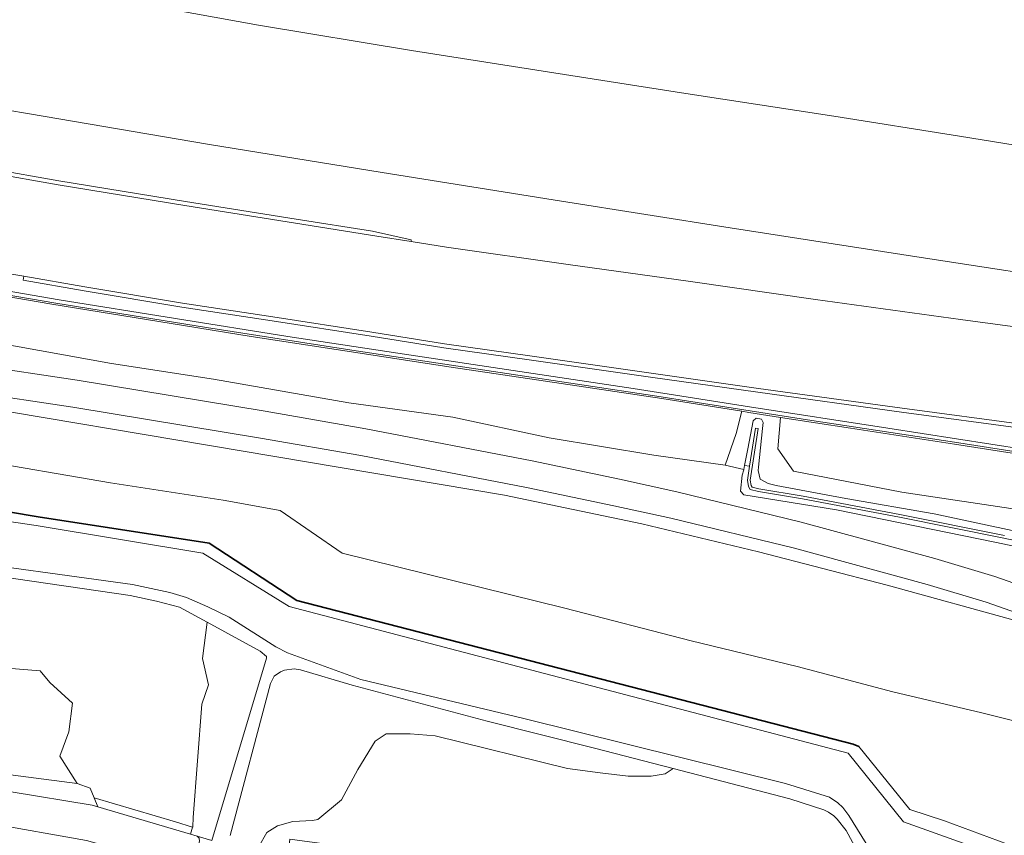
# Model space of a CAD drawing. Header units: metres. Extents: x 110065 to 112666, y 425872 to 427362.
# Tile 77 of 104: x 111284 to 111413, y 426920 to 427027. Entities that reach past the tile are written whole.
import ezdxf

# ---------------------------------------------------------------- set-up
doc = ezdxf.new("R2010")
doc.units = ezdxf.units.M
for name, color, linetype, lineweight in [('B-WE-GK-BESCHOEIING-G', 130, 'GK-BESCHOEIING', 35), ('B-WE-GR-BEPLANTING_CULTUUR_BOSPLANTSOEN-GV', 90, 'GR-PLANTSOEN', 18), ('B-WE-GR-GRAS-GV', 60, 'Continuous', 13), ('B-WE-GR-GROENVOORZIENING-GV', 80, 'Continuous', 18), ('B-WE-GR-STRUIK-GV', 90, 'Continuous', 13), ('B-WE-IE-TERREINAFSCHEIDING_KUNSTMATIG_HEKWERK-G', 20, 'IE-TERREINAFSCHEIDING-KUNSTMATIG', 18), ('B-WE-IE-TERREINAFSCHEIDING_KUNSTMATIG_MUUR-GV', 90, 'IE-TERREINAFSCHEIDING-KUNSTMATIG-DICHT', 18), ('B-WE-KW-KUNSTWERK_GELUIDSWERING-G', 170, 'Continuous', 18), ('B-WE-OG-WATER-GV', 130, 'Continuous', 18), ('B-WE-VH-VERHARDING_ASFALT-GV', 252, 'Continuous', 18), ('B-WE-VH-VERHARDING_BETONSTRAATSTEEN-GV', 252, 'Continuous', 18), ('B-WE-VH-VERHARDING_GESLOTEN-GV', 7, 'Continuous', 18), ('B-WE-VH-VERHARDING_OPEN-GV', 252, 'Continuous', 18)]:
    doc.layers.add(name, color=color, linetype=linetype, lineweight=lineweight)
doc.linetypes.add('GK-BESCHOEIING', pattern='A,30,-5,[1,NLCS.SHX,S=1,R=0,X=0,Y=0],-5', length=40)
doc.linetypes.add('GR-PLANTSOEN', pattern='A,0,[179,NLCS.SHX,S=2,R=0,X=0,Y=0],-4', length=4)
doc.linetypes.add('IE-TERREINAFSCHEIDING-KUNSTMATIG', pattern='A,4,[82,NLCS.SHX,S=0.75,R=90,X=0,Y=0],4,-2', length=10)
doc.linetypes.add('IE-TERREINAFSCHEIDING-KUNSTMATIG-DICHT', pattern='A,8,-1,[82,NLCS.SHX,S=0.75,R=90,X=0,Y=0],-1', length=10)

msp = doc.modelspace()

# ---------------------------------------------------------------- linework, layer by layer
at = {"layer": 'B-WE-GK-BESCHOEIING-G', "flags": 128}
msp.add_lwpolyline([(111173.426, 426942.96), (111174.936, 426949.263), (111183.655, 426957.692), (111202.168, 426958.57), (111213.193, 426959.348), (111224.728, 426968.328), (111242.72, 426963.285), (111247.083, 426968.047), (111286.619, 426961.422), (111309.049, 426957.935), (111320.571, 426950.406), (111393.638, 426931.552), (111394.389, 426931.245)], dxfattribs=at)
at = {"layer": 'B-WE-GR-BEPLANTING_CULTUUR_BOSPLANTSOEN-GV', "flags": 128}
for points in [[(111218.16, 426985.797), (111214.646, 426986.303), (111214.297, 426985.108), (111211.769, 426976.441), (111213.208, 426976.046), (111226.929, 426971.999), (111228.784, 426971.619), (111229.441, 426971.66), (111233.757, 426976.132), (111277.717, 426969.011), (111296.113, 426965.89), (111310.914, 426963.602), (111318.386, 426962.245), (111326.513, 426956.645), (111355.766, 426949.401), (111372.353, 426945.116), (111386.273, 426941.766), (111398.856, 426938.443), (111410.519, 426935.653), (111430.237, 426930.738), (111436.749, 426928.983), (111443.75, 426921.501), (111446.281, 426918.685), (111446.625, 426917.968), (111446.511, 426917.399), (111445.475, 426915.594), (111453.459, 426906.813), (111454.262, 426906.454), (111457.135, 426906.255), (111459.121, 426906.161), (111464.24, 426906.271), (111465.089, 426906.388), (111467.11, 426910.505), (111471.771, 426920.409), (111472.34, 426921.321), (111473.241, 426921.78), (111474.443, 426922.167), (111474.252, 426923.035), (111472.117, 426924.865), (111470.03, 426926.048), (111429.261, 426942.467), (111415.555, 426947.615), (111398.092, 426952.416), (111381.186, 426956.799), (111365.88, 426960.486), (111347.861, 426964.243), (111240.176, 426982.375), (111218.16, 426985.797), (111218.16, 426985.797)], [(111298.677, 426951.066), (111281.538, 426953.568), (111280.712, 426950.416), (111279.15, 426945.611), (111280.303, 426942.601), (111282.013, 426941.599), (111286.864, 426941.208), (111288.149, 426939.65), (111291.096, 426936.938), (111290.646, 426933.189), (111289.443, 426929.969), (111291.744, 426926.41), (111293.423, 426925.797), (111293.962, 426924.497), (111304.649, 426921.348), (111306.89, 426920.68), (111306.901, 426920.721), (111306.943, 426921.938), (111308.108, 426936.807), (111308.958, 426939.359), (111308.169, 426942.807), (111308.809, 426947.576), (111305.178, 426949.556), (111302.138, 426950.334), (111298.677, 426951.066), (111298.677, 426951.066)], [(111338.725, 426932.651), (111335.446, 426932.936), (111332.309, 426932.936), (111330.883, 426931.938), (111328.602, 426928.231), (111326.463, 426924.238), (111323.326, 426921.672), (111322.613, 426921.529), (111320.046, 426921.387), (111318.05, 426920.816), (111316.624, 426919.961), (111315.547, 426918.035), (111315.729, 426917.98), (111319.48, 426917.52), (111319.673, 426919.065), (111344.654, 426915.699), (111346.241, 426915.477), (111345.607, 426910.948), (111349.631, 426910.41), (111349.575, 426910.002), (111349.963, 426910.045), (111366.569, 426905.151), (111367.031, 426904.777), (111367.791, 426907.33), (111368.214, 426908.971), (111385.645, 426903.95), (111384.105, 426898.568), (111387.484, 426897.552), (111388.26, 426896.833), (111386.73, 426891.689), (111387.348, 426891.443), (111389.629, 426888.592), (111390.912, 426886.881), (111391.483, 426884.314), (111392.053, 426881.462), (111396.33, 426865.785), (111398.785, 426875.135), (111404.525, 426894.298), (111404.871, 426896.248), (111404.856, 426897.853), (111404.437, 426899.036), (111401.236, 426904.52), (111392.698, 426920.217), (111391.538, 426921.721), (111391.088, 426922.168), (111390.41, 426922.639), (111389.788, 426922.938), (111385.313, 426924.386), (111369.989, 426928.351), (111368.954, 426927.661), (111367.1, 426927.375), (111364.106, 426927.375), (111360.399, 426927.803), (111356.121, 426928.373), (111338.725, 426932.651), (111338.725, 426932.651)], [(111304.649, 426921.348), (111293.962, 426924.497), (111294.455, 426923.309), (111304.365, 426920.389), (111306.612, 426919.72), (111306.89, 426920.68), (111304.649, 426921.348), (111304.649, 426921.348)]]:
    msp.add_lwpolyline(points, close=True, dxfattribs=at)
at = {"layer": 'B-WE-GR-GRAS-GV', "flags": 128}
for points in [[(111145.002, 427003.553), (111152.495, 427001.997), (111160.79, 427000.408), (111196.423, 426994.333), (111237.333, 426987.699), (111261.028, 426984.067), (111267.805, 426983.104), (111278.251, 426981.363), (111291.713, 426979.335), (111316.421, 426975.271), (111329.619, 426972.972), (111351.466, 426968.767), (111362.966, 426966.354), (111370.482, 426964.691), (111386.82, 426960.731), (111404.356, 426955.934), (111412.219, 426953.579), (111424.111, 426949.412)], [(111422.903, 426946.057), (111411.118, 426950.187), (111403.366, 426952.509), (111385.933, 426957.278), (111369.68, 426961.217), (111362.215, 426962.869), (111350.752, 426965.274), (111328.982, 426969.464), (111315.823, 426971.756), (111291.164, 426975.812), (111277.693, 426977.841), (111267.261, 426979.58), (111260.507, 426980.54), (111236.781, 426984.176), (111195.833, 426990.817), (111160.145, 426996.901), (111151.797, 426998.5), (111144.238, 427000.07)], [(111144.613, 426996.656), (111160.963, 426993.344), (111197.762, 426987.998), (111214.297, 426985.108), (111214.646, 426986.303), (111218.16, 426985.797), (111240.176, 426982.375), (111347.861, 426964.243), (111365.88, 426960.486), (111381.186, 426956.799), (111398.092, 426952.416), (111415.555, 426947.615)], [(111422.895, 426955.834), (111412.245, 426958.102), (111391.428, 426962.315), (111379.287, 426964.294), (111378.831, 426964.795), (111379.049, 426966.87), (111379.264, 426967.579), (111379.269, 426967.607), (111376.836, 426968.179), (111367.474, 426969.518), (111353.695, 426971.765), (111341.048, 426974.512), (111327.409, 426976.399), (111309.618, 426979.477), (111296.252, 426981.53), (111277.307, 426984.97)], [(111416.081, 426962.22), (111400.012, 426964.64), (111385.804, 426967.396), (111383.758, 426970.319), (111384.092, 426974.473), (111379.927, 426975.122), (111378.994, 426975.269), (111378.257, 426972.373), (111378.257, 426972.373), (111378.257, 426972.373), (111376.836, 426968.179), (111379.269, 426967.607), (111379.378, 426968.172), (111379.794, 426970.322), (111380.497, 426974.002), (111380.905, 426974.368), (111381.588, 426974.236), (111381.804, 426973.786), (111381.747, 426973), (111381.223, 426967.942), (111381.175, 426967.477), (111381.432, 426966.369), (111382.471, 426965.765), (111383.538, 426965.508), (111392.676, 426963.814), (111404.289, 426961.787), (111415.143, 426959.487)], [(111417.434, 426917.124), (111405.628, 426921.482), (111401.089, 426922.979), (111394.389, 426931.245), (111393.638, 426931.552), (111320.571, 426950.406), (111309.049, 426957.935), (111286.619, 426961.422), (111286.619, 426961.422), (111286.619, 426961.422), (111247.083, 426968.047), (111242.72, 426963.285), (111241.902, 426961.933), (111243.353, 426961.506), (111247.519, 426966.027), (111286.346, 426960.265), (111308.241, 426956.631), (111319.588, 426949.628), (111392.986, 426930.392), (111400.255, 426921.35), (111425.608, 426912.308)], [(111425.608, 426912.308), (111400.255, 426921.35), (111392.986, 426930.392), (111319.588, 426949.628), (111308.241, 426956.631), (111286.346, 426960.265), (111286.346, 426960.265), (111286.346, 426960.265), (111247.519, 426966.027)], [(111273.521, 426956.019), (111299.013, 426952.505), (111303.909, 426951.483), (111306.069, 426950.832), (111308.889, 426949.603), (111311.67, 426948.218), (111317.82, 426944.351), (111319.349, 426943.538), (111328.983, 426940.045), (111350.405, 426934.912), (111384.746, 426926.402), (111390.508, 426924.582), (111391.627, 426923.863), (111392.287, 426923.244), (111393.053, 426922.18), (111400.812, 426909.679)], [(111283.08, 426925.292), (111293.708, 426923.529), (111294.455, 426923.309), (111293.962, 426924.497), (111293.423, 426925.797), (111291.744, 426926.41), (111289.443, 426929.969), (111290.646, 426933.189), (111291.096, 426936.938), (111288.149, 426939.65), (111288.149, 426939.65), (111288.149, 426939.65), (111286.864, 426941.208), (111282.013, 426941.599)], [(111315.547, 426918.035), (111316.624, 426919.961), (111318.05, 426920.816), (111320.046, 426921.387), (111322.613, 426921.529), (111323.326, 426921.672), (111326.463, 426924.238), (111328.602, 426928.231), (111330.883, 426931.938), (111332.309, 426932.936), (111335.446, 426932.936), (111338.725, 426932.651), (111356.121, 426928.373), (111360.399, 426927.803), (111364.106, 426927.375), (111367.1, 426927.375), (111368.954, 426927.661), (111369.989, 426928.351), (111359.659, 426931.023), (111345.588, 426934.571), (111327.833, 426939.309), (111321.057, 426941.299), (111321.057, 426941.299), (111321.057, 426941.299), (111320.217, 426941.47), (111318.956, 426941.278), (111318.419, 426941.042), (111317.599, 426940.497), (111317.139, 426939.515), (111311.82, 426919.58)]]:
    msp.add_lwpolyline(points, dxfattribs=at)
msp.add_lwpolyline([(111315.748, 426943.792), (111308.809, 426947.576), (111308.169, 426942.807), (111308.958, 426939.359), (111308.108, 426936.807), (111306.943, 426921.938), (111306.901, 426920.721), (111306.89, 426920.68), (111306.612, 426919.72), (111307.477, 426919.462), (111309.394, 426918.892), (111316.612, 426942.842), (111316.588, 426943.075), (111315.748, 426943.792), (111315.748, 426943.792)], close=True, dxfattribs=at)
at = {"layer": 'B-WE-GR-GROENVOORZIENING-GV', "flags": 128}
for points in [[(111148.325, 427069.461), (111152.369, 427067.582), (111157.314, 427065.55), (111161.267, 427064.01), (111166.11, 427062.242), (111173.846, 427059.659), (111186.076, 427056.155), (111200.91, 427052.156), (111217.516, 427047.738), (111232.871, 427043.736), (111246.143, 427040.409), (111259.155, 427037.331), (111271.283, 427034.599), (111284.789, 427031.77), (111298.559, 427029.043), (111315.532, 427025.987), (111335.623, 427022.629), (111354.309, 427019.697), (111371.649, 427016.988), (111391.107, 427014.001), (111407.594, 427011.412), (111424.093, 427008.742)], [(111425.96, 426991.877), (111401.974, 426995.555), (111377.497, 426999.348), (111355.346, 427002.857), (111331.767, 427006.64), (111308.837, 427010.336), (111285.457, 427014.31), (111263.687, 427018.007), (111244.39, 427021.45), (111224.446, 427025.163), (111203.829, 427029.242), (111183.851, 427033.325), (111161.092, 427038.283), (111140.221, 427042.908)], [(111146.538, 427033.308), (111168.109, 427028.496), (111189.063, 427024.157), (111209.634, 427020.034), (111227.29, 427016.676), (111254.006, 427011.793), (111271.507, 427008.694), (111289.338, 427005.544), (111305.946, 427002.819), (111320.498, 427000.517), (111330.507, 426998.9), (111335.61, 426997.796), (111335.572, 426997.554), (111340.227, 426996.837), (111356.196, 426994.524), (111371.95, 426992.334), (111388.699, 426989.926), (111407.707, 426987.309), (111428.869, 426984.474)], [(111416.318, 426972.954), (111399.968, 426975.17), (111381.136, 426977.76), (111367.041, 426979.743), (111351.401, 426981.993), (111339.863, 426983.604), (111330.319, 426985.14), (111317.351, 426987.144), (111305.49, 426988.936), (111292.644, 426991.103), (111284.634, 426992.47), (111284.714, 426992.993), (111284.714, 426992.993), (111284.714, 426992.993), (111277.366, 426994.247), (111265.446, 426996.309), (111252.148, 426998.715), (111234.87, 427001.909), (111212.88, 427006.032), (111185.749, 427011.344), (111151.81, 427018.601), (111129.379, 427023.82)], [(111144.503, 427018.039), (111156.887, 427015.237), (111171.074, 427012.175), (111185.332, 427009.212), (111198.245, 427006.559), (111209.203, 427004.374), (111222.615, 427001.838), (111236.277, 426999.282), (111248.231, 426997.094), (111261.274, 426994.717), (111275.683, 426992.248), (111289.357, 426989.921), (111304.65, 426987.443), (111319.379, 426985.111), (111335.288, 426982.666), (111348.968, 426980.62), (111364.746, 426978.25), (111380.014, 426975.861), (111398.196, 426973.041), (111416.241, 426970.26)], [(111415.143, 426959.487), (111404.289, 426961.787), (111392.676, 426963.814), (111383.538, 426965.508), (111382.471, 426965.765), (111381.432, 426966.369), (111381.175, 426967.477), (111381.223, 426967.942), (111381.747, 426973), (111381.804, 426973.786), (111381.588, 426974.236), (111380.905, 426974.368), (111380.497, 426974.002), (111379.794, 426970.322), (111379.378, 426968.172), (111380.037, 426968.065), (111380.804, 426973.059), (111381.159, 426973.006), (111380.118, 426966.229), (111380.23, 426965.529), (111380.355, 426965.325), (111381.265, 426965.094), (111387.065, 426964.114), (111399.783, 426961.707), (111413.49, 426958.977)], [(111423.931, 426956.392), (111413.418, 426958.625), (111399.714, 426961.355), (111387.002, 426963.761), (111381.19, 426964.743), (111380.126, 426965.013), (111379.887, 426965.402), (111379.755, 426966.229), (111380.037, 426968.065), (111380.037, 426968.065), (111380.037, 426968.065), (111379.378, 426968.172), (111379.269, 426967.607), (111379.264, 426967.579), (111379.049, 426966.87), (111378.831, 426964.795), (111379.287, 426964.294), (111391.428, 426962.315), (111412.245, 426958.102), (111422.895, 426955.834)]]:
    msp.add_lwpolyline(points, dxfattribs=at)
at = {"layer": 'B-WE-GR-STRUIK-GV', "flags": 128}
msp.add_lwpolyline([(111277.307, 426984.97), (111296.252, 426981.53), (111309.618, 426979.477), (111327.409, 426976.399), (111341.048, 426974.512), (111353.695, 426971.765), (111367.474, 426969.518), (111376.836, 426968.179), (111378.257, 426972.373), (111378.994, 426975.269), (111378.994, 426975.269), (111378.994, 426975.269), (111368.501, 426976.929), (111353.233, 426979.227), (111340.863, 426981.081), (111325.723, 426983.364), (111314.601, 426985.108), (111304.093, 426986.78), (111288.408, 426989.326), (111275.824, 426991.47)], dxfattribs=at)
msp.add_lwpolyline([(111456.535, 426963.183), (111452.597, 426963.804), (111443.853, 426965.182), (111435.096, 426966.561), (111422.066, 426968.602), (111406.949, 426970.951), (111393.288, 426973.039), (111384.092, 426974.473), (111383.758, 426970.319), (111385.804, 426967.396), (111400.012, 426964.64), (111416.081, 426962.22), (111430.862, 426959.713), (111443.605, 426957.589), (111451.217, 426956.033), (111455.39, 426957.145), (111456.184, 426962.326), (111456.535, 426963.183), (111456.535, 426963.183)], close=True, dxfattribs=at)
at = {"layer": 'B-WE-IE-TERREINAFSCHEIDING_KUNSTMATIG_HEKWERK-G', "flags": 128}
msp.add_lwpolyline([(111291.744, 426926.41), (111256.348, 426930.997), (111257.054, 426938), (111257.213, 426939.786), (111259.247, 426942.443), (111262.022, 426943.275), (111265.44, 426946.734), (111266.28, 426949.186), (111265.037, 426951.122), (111262.567, 426952.841), (111280.712, 426950.416), (111279.15, 426945.611), (111280.303, 426942.601), (111282.013, 426941.599), (111286.864, 426941.208), (111288.149, 426939.65), (111291.096, 426936.938), (111290.646, 426933.189), (111289.443, 426929.969), (111291.744, 426926.41)], dxfattribs=at)
at = {"layer": 'B-WE-IE-TERREINAFSCHEIDING_KUNSTMATIG_MUUR-GV', "flags": 128}
msp.add_lwpolyline([(111465.789, 426962.478), (111460.629, 426963.291), (111449.291, 426965.077), (111432.87, 426967.665), (111416.241, 426970.26), (111398.196, 426973.041), (111380.014, 426975.861), (111364.746, 426978.25), (111348.968, 426980.62), (111335.288, 426982.666), (111319.379, 426985.111), (111304.65, 426987.443), (111289.357, 426989.921), (111275.683, 426992.248), (111261.274, 426994.717), (111248.231, 426997.094), (111236.277, 426999.282), (111222.615, 427001.838), (111209.203, 427004.374), (111198.245, 427006.559), (111185.332, 427009.212), (111171.074, 427012.175), (111156.887, 427015.237), (111144.503, 427018.039), (111132.294, 427020.875), (111118.323, 427024.159), (111106.072, 427027.081), (111105.994, 427026.579), (111105.957, 427026.342), (111107.592, 427025.949), (111108.142, 427025.818), (111115.886, 427023.972), (111127.965, 427021.129), (111139.813, 427018.362), (111151.47, 427015.689), (111162.294, 427013.279), (111175.379, 427010.503), (111189.118, 427007.676), (111201.648, 427005.102), (111210.568, 427003.36), (111223.167, 427000.978), (111235.957, 426998.585), (111250.273, 426995.963), (111263.419, 426993.595), (111275.824, 426991.47), (111288.408, 426989.326), (111304.093, 426986.78), (111314.601, 426985.108), (111325.723, 426983.364), (111340.863, 426981.081), (111353.233, 426979.227), (111368.501, 426976.929), (111378.994, 426975.269), (111379.927, 426975.122), (111384.092, 426974.473), (111393.288, 426973.039), (111406.949, 426970.951), (111422.066, 426968.602), (111435.096, 426966.561), (111443.853, 426965.182), (111452.597, 426963.804), (111456.535, 426963.183), (111460.77, 426962.516), (111465.676, 426961.743), (111465.712, 426961.98), (111465.789, 426962.478), (111465.789, 426962.478)], close=True, dxfattribs=at)
at = {"layer": 'B-WE-KW-KUNSTWERK_GELUIDSWERING-G', "flags": 128}
msp.add_lwpolyline([(111105.994, 427026.579), (111112.538, 427025.007), (111125.037, 427022.061), (111136.746, 427019.316), (111148.65, 427016.566), (111161.221, 427013.752), (111175.919, 427010.633), (111190.493, 427007.638), (111205.105, 427004.637), (111219.855, 427001.849), (111231.821, 426999.584), (111245.673, 426997.053), (111259.396, 426994.529), (111274.045, 426992.016), (111288.938, 426989.479), (111308.714, 426986.274), (111328.378, 426983.191), (111348.167, 426980.231), (111367.838, 426977.276), (111387.626, 426974.147), (111407.519, 426971.106), (111428.129, 426967.902), (111447.041, 426964.922), (111465.712, 426961.98)], dxfattribs=at)
at = {"layer": 'B-WE-OG-WATER-GV', "flags": 128}
for points in [[(111413.49, 426958.977), (111399.783, 426961.707), (111387.065, 426964.114), (111381.265, 426965.094), (111380.355, 426965.325), (111380.23, 426965.529), (111380.118, 426966.229), (111381.159, 426973.006), (111381.159, 426973.006), (111381.159, 426973.006), (111380.804, 426973.059), (111380.037, 426968.065), (111379.755, 426966.229), (111379.887, 426965.402), (111380.126, 426965.013), (111381.19, 426964.743), (111387.002, 426963.761), (111399.714, 426961.355), (111413.418, 426958.625), (111423.931, 426956.392)], [(111430.237, 426930.738), (111410.519, 426935.653), (111398.856, 426938.443), (111386.273, 426941.766), (111372.353, 426945.116), (111355.766, 426949.401), (111326.513, 426956.645), (111318.386, 426962.245), (111310.914, 426963.602), (111296.113, 426965.89), (111277.717, 426969.011)], [(111247.083, 426968.047), (111286.619, 426961.422), (111309.049, 426957.935), (111320.571, 426950.406), (111393.638, 426931.552), (111394.389, 426931.245), (111401.089, 426922.979), (111405.628, 426921.482), (111417.434, 426917.124)]]:
    msp.add_lwpolyline(points, dxfattribs=at)
at = {"layer": 'B-WE-VH-VERHARDING_ASFALT-GV', "flags": 128}
for points in [[(111424.111, 426949.412), (111412.219, 426953.579), (111404.356, 426955.934), (111386.82, 426960.731), (111370.482, 426964.691), (111362.966, 426966.354), (111351.466, 426968.767), (111329.619, 426972.972), (111316.421, 426975.271), (111291.713, 426979.335), (111278.251, 426981.363), (111267.805, 426983.104), (111261.028, 426984.067), (111237.333, 426987.699), (111196.423, 426994.333), (111160.79, 427000.408), (111152.495, 427001.997), (111145.002, 427003.553)], [(111144.238, 427000.07), (111151.797, 426998.5), (111160.145, 426996.901), (111195.833, 426990.817), (111236.781, 426984.176), (111260.507, 426980.54), (111267.261, 426979.58), (111277.693, 426977.841), (111291.164, 426975.812), (111315.823, 426971.756), (111328.982, 426969.464), (111350.752, 426965.274), (111362.215, 426962.869), (111369.68, 426961.217), (111385.933, 426957.278), (111403.366, 426952.509), (111411.118, 426950.187), (111422.903, 426946.057)], [(111400.812, 426909.679), (111393.053, 426922.18), (111392.287, 426923.244), (111391.627, 426923.863), (111390.508, 426924.582), (111384.746, 426926.402), (111350.405, 426934.912), (111328.983, 426940.045), (111319.349, 426943.538), (111317.82, 426944.351), (111311.67, 426948.218), (111308.889, 426949.603), (111306.069, 426950.832), (111303.909, 426951.483), (111299.013, 426952.505), (111273.521, 426956.019)], [(111281.538, 426953.568), (111298.677, 426951.066), (111302.138, 426950.334), (111305.178, 426949.556), (111308.809, 426947.576), (111315.748, 426943.792), (111316.588, 426943.075), (111316.612, 426942.842), (111309.394, 426918.892)], [(111311.82, 426919.58), (111317.139, 426939.515), (111317.599, 426940.497), (111318.419, 426941.042), (111318.956, 426941.278), (111320.217, 426941.47), (111321.057, 426941.299), (111327.833, 426939.309), (111345.588, 426934.571), (111359.659, 426931.023), (111369.989, 426928.351), (111385.313, 426924.386), (111389.788, 426922.938), (111390.41, 426922.639), (111391.088, 426922.168), (111391.538, 426921.721), (111392.698, 426920.217), (111401.236, 426904.52)]]:
    msp.add_lwpolyline(points, dxfattribs=at)
at = {"layer": 'B-WE-VH-VERHARDING_BETONSTRAATSTEEN-GV', "flags": 128}
msp.add_lwpolyline([(111283.08, 426925.292), (111281.244, 426925.698), (111280.73, 426921.73), (111280.507, 426921.357), (111280.108, 426921.196), (111292.947, 426918.91), (111307.185, 426914.928), (111306.89, 426915.169), (111306.85, 426915.547), (111307.814, 426918.843), (111307.772, 426919.223), (111307.477, 426919.462), (111306.612, 426919.72), (111304.365, 426920.389), (111294.455, 426923.309), (111293.708, 426923.529), (111283.08, 426925.292), (111283.08, 426925.292)], close=True, dxfattribs=at)
at = {"layer": 'B-WE-VH-VERHARDING_GESLOTEN-GV', "flags": 128}
for points in [[(111424.093, 427008.742), (111407.594, 427011.412), (111391.107, 427014.001), (111371.649, 427016.988), (111354.309, 427019.697), (111335.623, 427022.629), (111315.532, 427025.987), (111298.559, 427029.043), (111284.789, 427031.77), (111271.283, 427034.599), (111259.155, 427037.331), (111246.143, 427040.409), (111232.871, 427043.736), (111217.516, 427047.738), (111200.91, 427052.156), (111186.076, 427056.155), (111173.846, 427059.659), (111166.11, 427062.242), (111161.267, 427064.01), (111157.314, 427065.55), (111152.369, 427067.582), (111148.325, 427069.461)], [(111140.221, 427042.908), (111161.092, 427038.283), (111183.851, 427033.325), (111203.829, 427029.242), (111224.446, 427025.163), (111244.39, 427021.45), (111263.687, 427018.007), (111285.457, 427014.31), (111308.837, 427010.336), (111331.767, 427006.64), (111355.346, 427002.857), (111377.497, 426999.348), (111401.974, 426995.555), (111425.96, 426991.877)], [(111428.869, 426984.474), (111407.707, 426987.309), (111388.699, 426989.926), (111371.95, 426992.334), (111356.196, 426994.524), (111340.227, 426996.837), (111335.572, 426997.554), (111335.572, 426997.554), (111335.572, 426997.554), (111331.096, 426998.244), (111320.413, 426999.97), (111305.861, 427002.272), (111289.253, 427004.997), (111271.422, 427008.148), (111253.921, 427011.246), (111227.205, 427016.13), (111209.549, 427019.487), (111188.978, 427023.61), (111168.024, 427027.949), (111146.453, 427032.761)], [(111168.024, 427027.949), (111188.978, 427023.61), (111209.549, 427019.487), (111227.205, 427016.13), (111253.921, 427011.246), (111271.422, 427008.148), (111289.253, 427004.997), (111305.861, 427002.272), (111320.413, 426999.97), (111331.096, 426998.244), (111335.572, 426997.554), (111335.572, 426997.554), (111335.572, 426997.554), (111335.61, 426997.796), (111330.507, 426998.9), (111320.498, 427000.517), (111305.946, 427002.819), (111289.338, 427005.544), (111271.507, 427008.694), (111254.006, 427011.793), (111227.29, 427016.676), (111209.634, 427020.034), (111189.063, 427024.157), (111168.109, 427028.496)], [(111129.379, 427023.82), (111151.81, 427018.601), (111185.749, 427011.344), (111212.88, 427006.032), (111234.87, 427001.909), (111252.148, 426998.715), (111265.446, 426996.309), (111277.366, 426994.247), (111284.714, 426992.993), (111292.74, 426991.622), (111305.581, 426989.456), (111317.438, 426987.665), (111330.409, 426985.661), (111339.949, 426984.126), (111351.483, 426982.514), (111367.124, 426980.265), (111381.217, 426978.282), (111400.047, 426975.693), (111416.396, 426973.476)], [(111416.396, 426973.476), (111400.047, 426975.693), (111381.217, 426978.282), (111367.124, 426980.265), (111351.483, 426982.514), (111339.949, 426984.126), (111330.409, 426985.661), (111317.438, 426987.665), (111305.581, 426989.456), (111292.74, 426991.622), (111284.714, 426992.993), (111284.634, 426992.47), (111292.644, 426991.103), (111305.49, 426988.936), (111317.351, 426987.144), (111330.319, 426985.14), (111339.863, 426983.604), (111351.401, 426981.993), (111367.041, 426979.743), (111381.136, 426977.76), (111399.968, 426975.17), (111416.318, 426972.954)]]:
    msp.add_lwpolyline(points, dxfattribs=at)
at = {"layer": 'B-WE-VH-VERHARDING_OPEN-GV', "flags": 128}
msp.add_lwpolyline([(111292.947, 426918.91), (111280.108, 426921.196)], dxfattribs=at)

doc.saveas('drawing.dxf')
